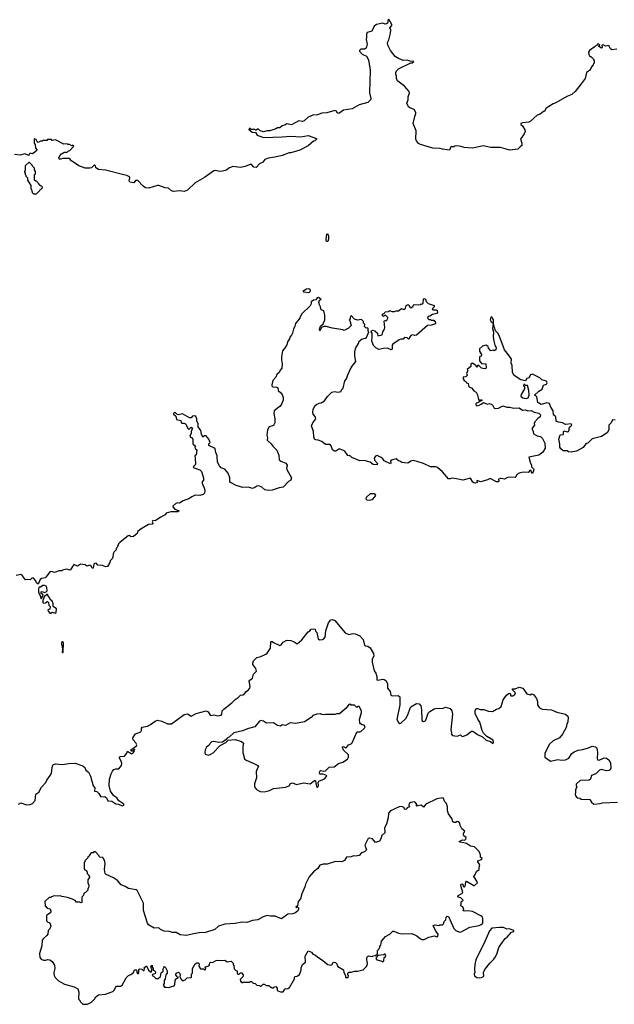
# Model space of a CAD drawing. Extents: x 1985742 to 2252716, y 78271 to 266492.
# Tile 20 of 250: x 2049030 to 2056606, y 139340 to 151878. Entities that reach past the tile are written whole.
import ezdxf

# ---------------------------------------------------------------- set-up
doc = ezdxf.new("R2010")
doc.units = 0

msp = doc.modelspace()

# ---------------------------------------------------------------- linework, layer by layer
at = {"layer": '0CON10XD'}
for points in [[(2056637, 151503), (2056573, 151493), (2056558, 151505), (2056535, 151548), (2056495, 151540), (2056465, 151557), (2056448, 151552), (2056452, 151525), (2056445, 151513), (2056410, 151535), (2056410, 151545), (2056420, 151555), (2056407, 151567), (2056395, 151568), (2056388, 151552), (2056375, 151550), (2056362, 151535), (2056292, 151485), (2056278, 151465), (2056282, 151435), (2056295, 151410), (2056305, 151410), (2056340, 151375), (2056340, 151365), (2056350, 151355), (2056350, 151325), (2056342, 151318), (2056338, 151302), (2056310, 151275), (2056310, 151265), (2056289, 151231), (2056253, 151207), (2056235, 151130), (2056185, 151060), (2056106, 150964), (2056065, 150926), (2056002, 150898), (2055862, 150818), (2055826, 150804), (2055758, 150765), (2055732, 150745), (2055715, 150710), (2055705, 150710), (2055660, 150675), (2055625, 150660), (2055535, 150582), (2055515, 150572), (2055435, 150566), (2055414, 150556), (2055416, 150545), (2055436, 150526), (2055468, 150475), (2055469, 150455), (2055458, 150425), (2055412, 150355), (2055430, 150305), (2055430, 150275), (2055405, 150260), (2055375, 150230), (2055275, 150218), (2055155, 150250), (2055035, 150250), (2054935, 150273), (2054805, 150242), (2054695, 150249), (2054655, 150262), (2054605, 150270), (2054575, 150268), (2054554, 150254), (2054535, 150263), (2054525, 150257), (2054505, 150217), (2054415, 150227), (2054386, 150236), (2054295, 150243), (2054135, 150288), (2054111, 150301), (2054084, 150334), (2054077, 150355), (2054082, 150462), (2054043, 150555), (2054063, 150645), (2054079, 150685), (2054077, 150697), (2054054, 150734), (2054000, 150755), (2053985, 150770), (2053963, 150815), (2053980, 150855), (2053980, 150895), (2053998, 150945), (2053992, 150965), (2053932, 151032), (2053848, 151095), (2053832, 151125), (2053832, 151155), (2053822, 151185), (2053822, 151205), (2053832, 151225), (2053857, 151253), (2054013, 151327), (2054032, 151328), (2054050, 151345), (2054005, 151348), (2053965, 151362), (2053915, 151360), (2053855, 151383), (2053815, 151408), (2053753, 151485), (2053722, 151555), (2053717, 151585), (2053735, 151622), (2053756, 151705), (2053760, 151745), (2053748, 151775), (2053771, 151805), (2053772, 151815), (2053737, 151875), (2053725, 151878), (2053716, 151835), (2053705, 151824), (2053685, 151820), (2053655, 151832), (2053575, 151818), (2053545, 151797), (2053515, 151733), (2053457, 151713), (2053448, 151695), (2053450, 151655), (2053444, 151625), (2053459, 151565), (2053444, 151516), (2053425, 151501), (2053375, 151501), (2053358, 151485), (2053358, 151475), (2053395, 151438), (2053448, 151415), (2053476, 151366), (2053494, 151235), (2053487, 150947), (2053506, 150876), (2053505, 150860), (2053465, 150823), (2053355, 150793), (2053265, 150743), (2053156, 150724), (2053095, 150682), (2053075, 150692), (2053065, 150712), (2053045, 150720), (2052943, 150693), (2052881, 150689), (2052826, 150664), (2052765, 150662), (2052705, 150638), (2052655, 150588), (2052635, 150582), (2052585, 150588), (2052495, 150540), (2052435, 150550), (2052407, 150533), (2052373, 150527), (2052345, 150502), (2052315, 150500), (2052295, 150488), (2052216, 150464), (2052185, 150463), (2052135, 150450), (2052095, 150463), (2052072, 150482), (2052058, 150482), (2052045, 150470), (2052035, 150470), (2052025, 150480), (2051975, 150480), (2051965, 150490), (2051955, 150490), (2051950, 150475), (2051968, 150468), (2051990, 150445), (2052035, 150440), (2052056, 150406), (2052135, 150378), (2052374, 150384), (2052485, 150393), (2052613, 150387), (2052705, 150402), (2052810, 150365), (2052810, 150355), (2052790, 150335), (2052775, 150330), (2052705, 150272), (2052600, 150215), (2052485, 150183), (2052465, 150183), (2052375, 150148), (2052281, 150129)], [(2052281, 150129), (2052195, 150113), (2052154, 150096), (2052126, 150064), (2052087, 150043), (2052045, 149994), (2052015, 149999), (2051985, 150033), (2051975, 150037), (2051905, 150009), (2051845, 149997), (2051745, 150007), (2051695, 149987), (2051665, 149963), (2051615, 149947), (2051575, 149943), (2051525, 149957), (2051505, 149953), (2051385, 149868), (2051265, 149802), (2051168, 149705), (2051125, 149690), (2051065, 149700), (2050988, 149688), (2050965, 149698), (2050925, 149732), (2050885, 149736), (2050805, 149767), (2050785, 149767), (2050675, 149732), (2050635, 149738), (2050605, 149758), (2050535, 149828), (2050505, 149830), (2050485, 149802), (2050435, 149810), (2050426, 149826), (2050433, 149863), (2050428, 149875), (2050395, 149894), (2050355, 149900), (2050125, 149962), (2050035, 149968), (2050000, 149990), (2049995, 150017), (2049985, 150030), (2049945, 149993), (2049925, 149987), (2049866, 149986), (2049785, 150017), (2049691, 150081), (2049665, 150110), (2049615, 150112), (2049575, 150110), (2049555, 150100), (2049532, 150102), (2049530, 150125), (2049538, 150132), (2049555, 150170), (2049565, 150170), (2049595, 150190), (2049635, 150190), (2049652, 150208), (2049668, 150212), (2049720, 150265), (2049705, 150280), (2049695, 150270), (2049665, 150290), (2049645, 150290), (2049635, 150298), (2049593, 150293), (2049485, 150348), (2049445, 150340), (2049435, 150350), (2049385, 150350), (2049375, 150340), (2049325, 150340), (2049315, 150330), (2049295, 150330), (2049265, 150313), (2049255, 150318), (2049240, 150350), (2049215, 150360), (2049214, 150305), (2049227, 150287), (2049232, 150242), (2049252, 150215), (2049225, 150190), (2049195, 150170), (2049165, 150180), (2049150, 150165), (2049145, 150150), (2049095, 150168), (2049035, 150153), (2048965, 150162)], [(2049245, 149660), (2049288, 149702), (2049295, 149720), (2049305, 149720), (2049318, 149732), (2049320, 149745), (2049308, 149758), (2049295, 149760), (2049280, 149775), (2049280, 149785), (2049245, 149820), (2049235, 149820), (2049220, 149835), (2049220, 149905), (2049230, 149915), (2049230, 149945), (2049220, 149965), (2049220, 149985), (2049192, 150012), (2049190, 150025), (2049178, 150038), (2049155, 150060), (2049145, 150060), (2049100, 150015), (2049100, 149955), (2049092, 149948), (2049090, 149935), (2049100, 149925), (2049100, 149905), (2049108, 149898), (2049110, 149885), (2049130, 149865), (2049130, 149835), (2049170, 149765), (2049170, 149725), (2049180, 149715), (2049190, 149675), (2049205, 149660), (2049245, 149660)], [(2052955, 149054), (2052940, 149055), (2052933, 149073), (2052945, 149149), (2052958, 149145), (2052965, 149120), (2052964, 149084), (2052955, 149054)], [(2052715, 148400), (2052649, 148409), (2052640, 148415), (2052651, 148429), (2052685, 148450), (2052715, 148453), (2052726, 148446), (2052730, 148435), (2052728, 148412), (2052715, 148400)], [(2054938, 147002), (2054985, 146983), (2055015, 146989), (2055045, 146977), (2055060, 146965), (2055075, 146933), (2055090, 146925), (2055130, 146930), (2055185, 146962), (2055235, 146943), (2055275, 146943), (2055325, 146933), (2055395, 146934), (2055435, 146907), (2055475, 146911), (2055505, 146898), (2055545, 146900), (2055585, 146878), (2055645, 146866), (2055666, 146846), (2055660, 146820), (2055630, 146800), (2055594, 146756), (2055583, 146735), (2055590, 146715), (2055558, 146675), (2055558, 146665), (2055573, 146635), (2055577, 146605), (2055625, 146578), (2055665, 146572), (2055693, 146545), (2055722, 146485), (2055725, 146420), (2055695, 146372), (2055646, 146334), (2055518, 146305), (2055533, 146245), (2055553, 146205), (2055553, 146183), (2055575, 146160), (2055580, 146145), (2055565, 146100), (2055550, 146115), (2055548, 146138), (2055535, 146140), (2055507, 146113), (2055444, 146116), (2055395, 146103), (2055364, 146086), (2055352, 146055), (2055345, 146050), (2055275, 146054), (2055244, 146046), (2055205, 146026), (2055165, 146037), (2055150, 146035), (2055130, 146025), (2055133, 146005), (2055125, 145994), (2055104, 145994), (2055025, 146036), (2054992, 146018), (2054905, 145994), (2054855, 146010), (2054857, 145985), (2054837, 145977), (2054815, 145980), (2054805, 145988), (2054775, 146040), (2054675, 146012), (2054595, 146032), (2054535, 146040), (2054515, 146030), (2054495, 146030), (2054419, 146119), (2054354, 146174), (2054333, 146183), (2054265, 146182), (2054175, 146227), (2054095, 146253), (2054045, 146263), (2054012, 146255), (2053985, 146234), (2053965, 146232), (2053901, 146241), (2053875, 146257), (2053855, 146260), (2053825, 146286), (2053761, 146269), (2053754, 146255), (2053759, 146235), (2053755, 146222), (2053672, 146262), (2053656, 146286), (2053635, 146301), (2053585, 146327), (2053565, 146318), (2053548, 146295), (2053550, 146270), (2053590, 146225), (2053585, 146210), (2053535, 146212), (2053495, 146242), (2053448, 146258), (2053425, 146263), (2053365, 146259), (2053262, 146302), (2053235, 146327), (2053225, 146323), (2053210, 146330), (2053172, 146382), (2053155, 146391), (2053115, 146407), (2053095, 146407), (2053060, 146385), (2053040, 146385), (2053015, 146400), (2053000, 146450), (2052985, 146467), (2052928, 146468), (2052880, 146505), (2052835, 146524), (2052805, 146526), (2052787, 146537), (2052776, 146565), (2052773, 146633), (2052750, 146705), (2052764, 146745), (2052803, 146797), (2052796, 146825), (2052771, 146855), (2052766, 146876), (2052770, 146920), (2052793, 146965), (2052811, 146979), (2052845, 146996), (2052870, 147000), (2052912, 147025), (2052950, 147080), (2052998, 147125), (2053006, 147134), (2053045, 147144), (2053085, 147136), (2053127, 147143), (2053130, 147165), (2053153, 147187), (2053172, 147278), (2053196, 147304), (2053212, 147355), (2053255, 147447), (2053312, 147525), (2053300, 147595), (2053301, 147655), (2053315, 147701), (2053346, 147754), (2053355, 147786), (2053395, 147815), (2053435, 147821), (2053449, 147831), (2053480, 147905), (2053470, 147915), (2053470, 147945), (2053462, 147952), (2053445, 147950), (2053422, 147972), (2053428, 147995), (2053410, 148015), (2053410, 148035), (2053398, 148048), (2053385, 148058), (2053335, 148053), (2053295, 148064), (2053255, 148110), (2053240, 148085), (2053240, 148065), (2053230, 148055), (2053238, 148048), (2053252, 147985), (2053219, 147951), (2053165, 147920), (2053149, 147929), (2053015, 147949), (2052935, 147971), (2052905, 147972), (2052874, 147956), (2052854, 147914), (2052852, 147935), (2052864, 147976), (2052897, 148003), (2052917, 148055), (2052917, 148115), (2052905, 148170), (2052870, 148185), (2052862, 148222), (2052848, 148245), (2052842, 148275), (2052850, 148305), (2052870, 148315), (2052839, 148339), (2052820, 148335), (2052805, 148310), (2052773, 148307), (2052742, 148285), (2052742, 148258), (2052732, 148235), (2052625, 148130), (2052600, 148085), (2052600, 148075), (2052545, 148010), (2052537, 147973), (2052518, 147935), (2052508, 147885), (2052495, 147860), (2052470, 147835), (2052467, 147813), (2052443, 147777), (2052432, 147738), (2052405, 147690), (2052378, 147662), (2052366, 147585), (2052366, 147545), (2052376, 147495), (2052369, 147441), (2052349, 147415), (2052337, 147385), (2052305, 147358), (2052292, 147325), (2052257, 147285), (2052242, 147228), (2052243, 147215), (2052255, 147201), (2052305, 147198), (2052320, 147190), (2052322, 147155), (2052358, 147128), (2052374, 147104), (2052386, 147065), (2052387, 147033), (2052365, 146982), (2052345, 146952), (2052330, 146945), (2052272, 146895), (2052268, 146865), (2052280, 146795), (2052280, 146745), (2052274, 146726), (2052265, 146712), (2052207, 146693), (2052189, 146655), (2052178, 146585), (2052187, 146555), (2052184, 146525), (2052235, 146477), (2052255, 146447), (2052307, 146395), (2052332, 146332), (2052337, 146275), (2052357, 146257), (2052419, 146229), (2052437, 146205), (2052440, 146195), (2052431, 146165), (2052435, 146150), (2052492, 146045), (2052486, 146014), (2052454, 145996), (2052385, 145923), (2052335, 145917), (2052245, 145887), (2052195, 145883), (2052152, 145892), (2052117, 145927), (2052075, 145940), (2052052, 145938), (2052025, 145920), (2051995, 145910), (2051945, 145927), (2051872, 145922), (2051790, 145945), (2051714, 145984), (2051709, 145995), (2051706, 146045), (2051686, 146105), (2051642, 146155), (2051595, 146170), (2051574, 146195), (2051551, 146245), (2051546, 146324), (2051529, 146365), (2051519, 146415), (2051505, 146427), (2051442, 146455), (2051442, 146475), (2051458, 146495), (2051442, 146535), (2051405, 146580), (2051385, 146580), (2051365, 146560), (2051345, 146600), (2051337, 146645), (2051302, 146695), (2051302, 146735), (2051286, 146765), (2051286, 146795), (2051274, 146824), (2051260, 146835), (2051233, 146827), (2051215, 146807), (2051195, 146806), (2051105, 146858), (2051055, 146847), (2051034, 146854), (2051005, 146880), (2050990, 146865), (2050990, 146855), (2051018, 146828), (2051030, 146785), (2051083, 146773), (2051088, 146745), (2051095, 146738), (2051125, 146739), (2051142, 146732), (2051175, 146668), (2051185, 146660), (2051215, 146687), (2051230, 146675), (2051217, 146635), (2051216, 146614), (2051200, 146575), (2051205, 146562), (2051225, 146553), (2051238, 146538), (2051238, 146475), (2051268, 146445), (2051262, 146435), (2051267, 146417), (2051289, 146399), (2051277, 146335), (2051263, 146325), (2051266, 146294), (2051270, 146215), (2051245, 146188), (2051242, 146175), (2051325, 146146), (2051346, 146125), (2051371, 146045), (2051370, 146015), (2051357, 145993), (2051354, 145976), (2051386, 145905), (2051391, 145875), (2051383, 145847), (2051367, 145833), (2051325, 145820), (2051265, 145822), (2051225, 145803), (2051195, 145780), (2051115, 145750), (2051065, 145720), (2051046, 145726), (2051018, 145715), (2050980, 145685), (2050980, 145675), (2051005, 145643), (2051060, 145625), (2051045, 145612), (2050955, 145609), (2050898, 145595), (2050885, 145572), (2050828, 145545), (2050770, 145505), (2050755, 145498), (2050725, 145500), (2050720, 145485), (2050728, 145465), (2050718, 145452), (2050672, 145448), (2050564, 145386), (2050530, 145355), (2050528, 145335), (2050482, 145295), (2050452, 145292), (2050425, 145308), (2050413, 145307), (2050310, 145225), (2050288, 145205), (2050272, 145158), (2050260, 145145), (2050260, 145125), (2050235, 145100), (2050222, 145075), (2050218, 145035), (2050207, 145013), (2050183, 144987), (2050178, 144965), (2050147, 144913), (2050125, 144912), (2050085, 144928), (2050025, 144930), (2050005, 144958), (2049985, 144953), (2049976, 144944), (2049965, 144892), (2049955, 144895), (2049942, 144922), (2049925, 144931), (2049885, 144918), (2049864, 144934), (2049805, 144943), (2049765, 144921), (2049718, 144942), (2049675, 144868), (2049625, 144880), (2049575, 144870), (2049565, 144860), (2049535, 144860), (2049475, 144839), (2049435, 144852), (2049415, 144848), (2049368, 144782), (2049355, 144772), (2049308, 144762), (2049291, 144749), (2049265, 144688), (2049243, 144705), (2049235, 144732), (2049205, 144766), (2049185, 144768), (2049165, 144747), (2049135, 144750), (2049105, 144744), (2049065, 144798), (2049045, 144813), (2048985, 144802)], [(2053765, 147672), (2053715, 147694), (2053665, 147691), (2053605, 147677), (2053568, 147698), (2053540, 147730), (2053516, 147785), (2053521, 147845), (2053520, 147885), (2053510, 147905), (2053513, 147917), (2053535, 147924), (2053555, 147915), (2053588, 147885), (2053595, 147850), (2053647, 147865), (2053657, 147905), (2053678, 147935), (2053684, 147955), (2053673, 148037), (2053682, 148048), (2053695, 148043), (2053709, 148051), (2053722, 148075), (2053722, 148085), (2053695, 148112), (2053678, 148112), (2053665, 148100), (2053653, 148105), (2053654, 148126), (2053678, 148142), (2053685, 148158), (2053727, 148163), (2053735, 148170), (2053755, 148170), (2053775, 148160), (2053805, 148160), (2053828, 148172), (2053858, 148172), (2053895, 148198), (2053925, 148188), (2053946, 148204), (2053955, 148238), (2053965, 148248), (2053990, 148245), (2054000, 148215), (2054015, 148210), (2054040, 148225), (2054045, 148240), (2054058, 148252), (2054105, 148247), (2054138, 148252), (2054145, 148260), (2054155, 148250), (2054172, 148268), (2054175, 148320), (2054185, 148327), (2054199, 148319), (2054210, 148290), (2054235, 148264), (2054309, 148239), (2054309, 148221), (2054284, 148196), (2054292, 148185), (2054335, 148182), (2054350, 148175), (2054352, 148148), (2054343, 148137), (2054290, 148125), (2054257, 148103), (2054235, 148098), (2054228, 148075), (2054245, 148058), (2054265, 148060), (2054275, 148050), (2054305, 148050), (2054315, 148040), (2054325, 148040), (2054328, 148005), (2054275, 147987), (2054225, 147984), (2054085, 147862), (2054065, 147858), (2054036, 147866), (2054013, 147857), (2053985, 147810), (2053965, 147828), (2053935, 147830), (2053915, 147808), (2053885, 147808), (2053865, 147801), (2053783, 147745), (2053777, 147735), (2053777, 147683), (2053765, 147672)], [(2056615, 146779), (2056585, 146782), (2056567, 146743), (2056537, 146715), (2056536, 146655), (2056515, 146618), (2056445, 146570), (2056325, 146542), (2056275, 146488), (2056243, 146475), (2056211, 146429), (2056125, 146383), (2056055, 146369), (2056024, 146374), (2056005, 146387), (2055955, 146388), (2055923, 146413), (2055911, 146435), (2055912, 146472), (2055900, 146535), (2055915, 146590), (2055953, 146597), (2055960, 146605), (2055958, 146635), (2055965, 146642), (2056005, 146630), (2056022, 146635), (2056033, 146655), (2056033, 146675), (2056045, 146693), (2056064, 146715), (2056055, 146733), (2055985, 146724), (2055946, 146746), (2055897, 146753), (2055867, 146765), (2055859, 146819), (2055832, 146845), (2055828, 146895), (2055797, 146945), (2055779, 146989), (2055745, 147000), (2055675, 146979), (2055632, 147005), (2055618, 147075), (2055605, 147090), (2055590, 147095), (2055644, 147146), (2055686, 147174), (2055705, 147222), (2055743, 147237), (2055752, 147255), (2055743, 147273), (2055683, 147293), (2055657, 147317), (2055565, 147362), (2055540, 147355), (2055515, 147318), (2055491, 147309), (2055475, 147280), (2055415, 147290), (2055332, 147345), (2055310, 147385), (2055303, 147475), (2055290, 147505), (2055298, 147555), (2055272, 147595), (2055206, 147675), (2055141, 147855), (2055124, 147885), (2055093, 147915), (2055079, 147959), (2055067, 148007), (2055066, 148055), (2055056, 148076), (2055045, 148092), (2055035, 148088), (2055026, 148055), (2055035, 148037), (2055062, 148012), (2055053, 147945), (2055067, 147897), (2055064, 147845), (2055071, 147785), (2055086, 147735), (2055101, 147705), (2055095, 147672), (2055075, 147662), (2055065, 147668), (2055033, 147663), (2055002, 147695), (2054998, 147718), (2054975, 147732), (2054925, 147722), (2054890, 147685), (2054888, 147655), (2054912, 147615), (2054908, 147595), (2054890, 147585), (2054890, 147535), (2054915, 147500), (2054970, 147495), (2054972, 147445), (2054968, 147435), (2054955, 147430), (2054912, 147442), (2054875, 147480), (2054862, 147468), (2054855, 147450), (2054848, 147468), (2054826, 147486), (2054805, 147500), (2054785, 147498), (2054780, 147495), (2054778, 147462), (2054730, 147425), (2054742, 147405), (2054722, 147375), (2054730, 147345), (2054715, 147330), (2054680, 147325), (2054682, 147305), (2054694, 147285), (2054718, 147268), (2054725, 147253), (2054743, 147243), (2054753, 147203), (2054788, 147188), (2054815, 147152), (2054848, 147135), (2054862, 147102), (2054875, 147040), (2054885, 147030), (2054905, 147038), (2054920, 147035), (2054917, 147023), (2054895, 147022), (2054876, 147004), (2054850, 146995), (2054840, 146985), (2054840, 146975), (2054855, 146962), (2054885, 146969), (2054910, 146980), (2054938, 147002)], [(2055485, 147054), (2055508, 147062), (2055522, 147095), (2055516, 147155), (2055498, 147218), (2055475, 147220), (2055455, 147240), (2055450, 147215), (2055460, 147205), (2055462, 147175), (2055420, 147105), (2055416, 147085), (2055442, 147062), (2055485, 147054)], [(2053485, 145758), (2053505, 145762), (2053525, 145770), (2053555, 145800), (2053568, 145825), (2053560, 145835), (2053545, 145840), (2053495, 145838), (2053445, 145792), (2053440, 145775), (2053453, 145763), (2053485, 145758)], [(2049305, 144502), (2049328, 144545), (2049327, 144557), (2049303, 144573), (2049305, 144592), (2049315, 144598), (2049345, 144582), (2049368, 144592), (2049380, 144605), (2049378, 144648), (2049366, 144666), (2049345, 144674), (2049325, 144672), (2049295, 144652), (2049278, 144652), (2049271, 144635), (2049268, 144585), (2049286, 144556), (2049305, 144502)], [(2049485, 144320), (2049495, 144330), (2049497, 144375), (2049457, 144405), (2049458, 144438), (2049445, 144472), (2049417, 144495), (2049408, 144518), (2049388, 144545), (2049387, 144557), (2049375, 144560), (2049343, 144527), (2049327, 144483), (2049326, 144456), (2049335, 144450), (2049359, 144451), (2049370, 144455), (2049375, 144470), (2049385, 144470), (2049398, 144455), (2049403, 144423), (2049419, 144405), (2049415, 144370), (2049388, 144362), (2049394, 144345), (2049415, 144322), (2049425, 144320), (2049445, 144333), (2049485, 144320)], [(2049015, 141889), (2049045, 141907), (2049115, 141881), (2049165, 141883), (2049193, 141895), (2049227, 141935), (2049236, 142014), (2049275, 142042), (2049306, 142104), (2049362, 142165), (2049374, 142196), (2049419, 142255), (2049434, 142285), (2049446, 142355), (2049453, 142387), (2049461, 142395), (2049485, 142400), (2049573, 142393), (2049655, 142408), (2049739, 142411), (2049836, 142375), (2049860, 142355), (2049871, 142321), (2049906, 142295), (2049934, 142244), (2049965, 142120), (2049987, 142095), (2049985, 142052), (2050015, 142048), (2050038, 142025), (2050062, 141982), (2050115, 141986), (2050135, 141969), (2050155, 141933), (2050205, 141925), (2050255, 141893), (2050288, 141888), (2050335, 141866), (2050356, 141875), (2050355, 141890), (2050295, 141930), (2050268, 141968), (2050229, 141995), (2050188, 142055), (2050171, 142125), (2050176, 142205), (2050194, 142276), (2050211, 142309), (2050231, 142329), (2050255, 142337), (2050293, 142337), (2050328, 142382), (2050333, 142405), (2050327, 142427), (2050300, 142475), (2050300, 142485), (2050310, 142495), (2050365, 142498), (2050394, 142536), (2050405, 142562), (2050455, 142530), (2050482, 142545), (2050498, 142575), (2050495, 142590), (2050467, 142563), (2050454, 142564), (2050444, 142576), (2050519, 142631), (2050523, 142645), (2050510, 142670), (2050476, 142706), (2050471, 142735), (2050505, 142785), (2050575, 142810), (2050582, 142825), (2050580, 142855), (2050590, 142870), (2050657, 142883), (2050697, 142903), (2050755, 142947), (2050784, 142956), (2050842, 142945), (2050915, 142911), (2050965, 142911), (2051125, 143031), (2051167, 143037), (2051215, 143010), (2051279, 143045), (2051406, 143076), (2051433, 143065), (2051455, 143022), (2051465, 143016), (2051505, 143028), (2051555, 143012), (2051595, 143023), (2051604, 143035), (2051611, 143075), (2051632, 143098), (2051735, 143178), (2051775, 143223), (2051815, 143248), (2051845, 143276), (2051875, 143282), (2051894, 143295), (2051910, 143320), (2051946, 143345), (2051963, 143365), (2051966, 143385), (2051954, 143456), (2051961, 143469), (2051998, 143495), (2052011, 143545), (2052046, 143584), (2052039, 143615), (2052000, 143665), (2051999, 143685), (2052010, 143715), (2052053, 143755), (2052102, 143768), (2052165, 143797), (2052185, 143812), (2052224, 143875), (2052230, 143955), (2052235, 143960), (2052245, 143958), (2052266, 143946), (2052345, 143910), (2052362, 143918), (2052388, 143952), (2052425, 143974), (2052444, 143976), (2052485, 143971), (2052528, 143955), (2052565, 143928), (2052625, 143981), (2052705, 144082), (2052726, 144094), (2052745, 144116), (2052775, 144122), (2052796, 144116), (2052801, 144092), (2052816, 144075), (2052831, 143995), (2052852, 143982), (2052887, 143985), (2052907, 143995), (2052921, 144015), (2052931, 144095), (2052965, 144197), (2052993, 144237), (2053015, 144241), (2053045, 144226), (2053175, 144070), (2053225, 144050), (2053275, 144060), (2053305, 144059), (2053365, 144031), (2053406, 143985), (2053418, 143928), (2053423, 143913), (2053434, 143905), (2053465, 143901), (2053495, 143880), (2053540, 143805), (2053542, 143775), (2053522, 143735), (2053521, 143695), (2053547, 143587), (2053567, 143555), (2053580, 143515), (2053581, 143471), (2053595, 143467), (2053655, 143481), (2053675, 143477), (2053694, 143465), (2053715, 143425), (2053718, 143365), (2053750, 143325), (2053757, 143277), (2053775, 143266), (2053853, 143273), (2053874, 143254), (2053873, 143155), (2053836, 142965), (2053855, 142930), (2053875, 142917), (2053885, 142918), (2053949, 142981), (2053977, 143025), (2054005, 143113), (2054015, 143128), (2054085, 143169), (2054118, 143165), (2054140, 143140), (2054150, 143095), (2054154, 142954), (2054175, 142940), (2054190, 142945), (2054205, 142960), (2054235, 143048), (2054255, 143068), (2054309, 143101), (2054345, 143112), (2054415, 143108), (2054455, 143122), (2054515, 143108), (2054536, 143076), (2054543, 143035), (2054522, 142835), (2054532, 142795), (2054528, 142785), (2054545, 142764), (2054605, 142754), (2054645, 142770), (2054665, 142753), (2054675, 142752), (2054728, 142772), (2054785, 142817), (2054805, 142819), (2054862, 142775), (2054928, 142745), (2054975, 142705), (2055028, 142688), (2055058, 142662), (2055068, 142675), (2055061, 142705), (2054980, 142750), (2054941, 142791), (2054924, 142825), (2054892, 142932), (2054869, 142969)], [(2049575, 143819), (2049585, 143821), (2049588, 143945), (2049575, 143956), (2049564, 143945), (2049561, 143925), (2049574, 143865), (2049570, 143825), (2049575, 143819)], [(2054869, 142969), (2054834, 143045), (2054834, 143076), (2054845, 143106), (2054865, 143108), (2054895, 143094), (2054945, 143096), (2055002, 143072), (2055053, 143067), (2055103, 143097), (2055135, 143108), (2055165, 143130), (2055190, 143215), (2055232, 143275), (2055265, 143303), (2055282, 143295), (2055282, 143272), (2055288, 143268), (2055315, 143270), (2055338, 143285), (2055346, 143306), (2055310, 143345), (2055311, 143359), (2055345, 143358), (2055395, 143380), (2055440, 143365), (2055493, 143295), (2055535, 143281), (2055555, 143292), (2055575, 143286), (2055616, 143235), (2055628, 143195), (2055628, 143155), (2055640, 143130), (2055655, 143114), (2055685, 143100), (2055805, 143088), (2055875, 143058), (2055986, 143036), (2056015, 143010), (2056020, 142995), (2056012, 142935), (2056001, 142909), (2055993, 142865), (2055945, 142778), (2055906, 142735), (2055825, 142694), (2055775, 142650), (2055723, 142535), (2055722, 142485), (2055795, 142437), (2055885, 142459), (2055935, 142449), (2055985, 142452), (2056025, 142474), (2056065, 142535), (2056094, 142556), (2056145, 142578), (2056206, 142584), (2056278, 142605), (2056325, 142626), (2056365, 142620), (2056378, 142608), (2056389, 142585), (2056394, 142544), (2056386, 142476), (2056393, 142453), (2056415, 142447), (2056475, 142480), (2056506, 142476), (2056537, 142455), (2056556, 142415), (2056561, 142349), (2056552, 142325), (2056535, 142317), (2056505, 142313), (2056445, 142330), (2056417, 142323), (2056370, 142275), (2056316, 142255), (2056306, 142224), (2056301, 142205), (2056285, 142194), (2056171, 142189), (2056122, 142145), (2056120, 142125), (2056130, 142105), (2056110, 142075), (2056112, 142035), (2056108, 142015), (2056110, 141995), (2056135, 141970), (2056165, 141963), (2056185, 141951), (2056295, 141948), (2056314, 141915), (2056345, 141890), (2056425, 141896), (2056455, 141906), (2056648, 141915)], [(2052145, 142047), (2052185, 142054), (2052215, 142062), (2052265, 142090), (2052415, 142104), (2052465, 142124), (2052480, 142150), (2052505, 142161), (2052555, 142141), (2052645, 142160), (2052733, 142147), (2052785, 142191), (2052795, 142193), (2052801, 142185), (2052812, 142115), (2052825, 142106), (2052831, 142109), (2052838, 142125), (2052834, 142164), (2052840, 142180), (2052915, 142211), (2052943, 142245), (2052938, 142255), (2052895, 142270), (2052855, 142270), (2052848, 142285), (2052855, 142310), (2052865, 142318), (2052905, 142309), (2052925, 142314), (2052972, 142358), (2053036, 142364), (2053094, 142406), (2053146, 142424), (2053207, 142463), (2053219, 142485), (2053218, 142515), (2053154, 142575), (2053141, 142609), (2053145, 142620), (2053155, 142622), (2053185, 142607), (2053195, 142609), (2053218, 142642), (2053252, 142658), (2053265, 142670), (2053326, 142804), (2053335, 142810), (2053365, 142809), (2053375, 142814), (2053422, 142855), (2053432, 142875), (2053420, 142895), (2053395, 142898), (2053371, 142911), (2053363, 142923), (2053360, 142965), (2053384, 143055), (2053384, 143075), (2053355, 143130), (2053338, 143132), (2053325, 143120), (2053295, 143150), (2053255, 143150), (2053245, 143160), (2053222, 143158), (2053189, 143111), (2053105, 143040), (2053065, 143040), (2053045, 143030), (2052925, 143032), (2052905, 143028), (2052875, 143030), (2052863, 143037), (2052814, 143036), (2052765, 143018), (2052745, 142990), (2052660, 142935), (2052544, 142914), (2052475, 142924), (2052415, 142890), (2052375, 142899), (2052355, 142880), (2052315, 142891), (2052263, 142923), (2052175, 142918), (2052137, 142947), (2052105, 142952), (2052084, 142945), (2052025, 142872), (2051945, 142853), (2051871, 142821), (2051760, 142795), (2051705, 142746), (2051675, 142730), (2051659, 142711), (2051612, 142678), (2051566, 142674), (2051503, 142687), (2051475, 142682), (2051458, 142665), (2051445, 142638), (2051412, 142615), (2051395, 142580), (2051387, 142545), (2051393, 142525), (2051405, 142519), (2051435, 142514), (2051465, 142524), (2051495, 142544), (2051586, 142634), (2051658, 142675), (2051688, 142702), (2051774, 142714), (2051857, 142687), (2051883, 142665), (2051873, 142617), (2051872, 142545), (2051896, 142465), (2051915, 142449), (2052005, 142411), (2052072, 142375), (2052044, 142306), (2052047, 142225), (2052021, 142149), (2052022, 142108), (2052047, 142077), (2052095, 142051), (2052145, 142047)], [(2049895, 139342), (2049943, 139367), (2049982, 139405), (2050002, 139435), (2050035, 139462), (2050125, 139468), (2050215, 139502), (2050238, 139525), (2050250, 139555), (2050265, 139570), (2050315, 139572), (2050336, 139584), (2050388, 139675), (2050418, 139705), (2050445, 139718), (2050480, 139745), (2050495, 139778), (2050515, 139780), (2050522, 139772), (2050523, 139743), (2050533, 139733), (2050545, 139732), (2050550, 139745), (2050548, 139782), (2050555, 139790), (2050587, 139787), (2050602, 139772), (2050615, 139770), (2050620, 139795), (2050612, 139805), (2050645, 139830), (2050670, 139775), (2050705, 139750), (2050720, 139785), (2050710, 139795), (2050700, 139825), (2050718, 139838), (2050720, 139815), (2050730, 139805), (2050730, 139775), (2050745, 139770), (2050760, 139755), (2050755, 139730), (2050722, 139718), (2050720, 139705), (2050735, 139700), (2050765, 139670), (2050795, 139670), (2050825, 139692), (2050831, 139739), (2050857, 139763), (2050857, 139793), (2050865, 139810), (2050875, 139820), (2050888, 139808), (2050910, 139765), (2050910, 139735), (2050893, 139717), (2050884, 139666), (2050870, 139645), (2050871, 139605), (2050860, 139585), (2050875, 139558), (2050895, 139560), (2050925, 139552), (2050997, 139575), (2051007, 139595), (2051010, 139645), (2051020, 139655), (2051020, 139665), (2051050, 139675), (2051050, 139685), (2051038, 139688), (2051020, 139715), (2051023, 139737), (2051055, 139748), (2051066, 139736), (2051074, 139714), (2051072, 139692), (2051083, 139663), (2051105, 139640), (2051138, 139652), (2051163, 139677), (2051215, 139680), (2051220, 139685), (2051220, 139725), (2051230, 139735), (2051230, 139795), (2051266, 139854), (2051285, 139870), (2051306, 139866), (2051316, 139856), (2051314, 139824), (2051335, 139790), (2051372, 139792), (2051385, 139780), (2051395, 139780), (2051400, 139805), (2051390, 139815), (2051438, 139832), (2051447, 139843), (2051452, 139868), (2051463, 139877), (2051487, 139873), (2051535, 139898), (2051555, 139900), (2051605, 139897), (2051643, 139903), (2051675, 139880), (2051725, 139890), (2051750, 139865), (2051750, 139845), (2051760, 139835), (2051762, 139792), (2051782, 139772), (2051800, 139765), (2051803, 139733), (2051812, 139722), (2051825, 139722), (2051845, 139740), (2051855, 139740), (2051878, 139715), (2051875, 139690), (2051840, 139655), (2051842, 139635), (2051862, 139612), (2051875, 139620), (2051955, 139620), (2051965, 139630), (2051985, 139630), (2052005, 139610), (2052030, 139605), (2052052, 139582), (2052085, 139580), (2052095, 139570), (2052105, 139570), (2052133, 139597), (2052145, 139598), (2052175, 139580), (2052205, 139580), (2052225, 139560), (2052235, 139560), (2052245, 139550), (2052265, 139550), (2052270, 139560), (2052295, 139567), (2052310, 139545), (2052310, 139515), (2052355, 139500), (2052385, 139500), (2052413, 139537), (2052445, 139542), (2052468, 139555), (2052530, 139665), (2052530, 139685), (2052540, 139695), (2052565, 139700), (2052595, 139720), (2052617, 139775), (2052617, 139803), (2052633, 139847), (2052670, 139875), (2052668, 139955), (2052705, 140020), (2052746, 140006), (2052765, 139980), (2052800, 139965), (2052829, 139939), (2052875, 139912), (2052955, 139848), (2052995, 139840), (2053005, 139842), (2053025, 139872), (2053035, 139878), (2053055, 139872), (2053070, 139855), (2053073, 139833), (2053085, 139820), (2053155, 139780), (2053160, 139745), (2053180, 139705), (2053182, 139682), (2053215, 139680), (2053220, 139705), (2053210, 139715), (2053210, 139735), (2053225, 139750), (2053255, 139748), (2053295, 139762), (2053335, 139762), (2053387, 139773), (2053405, 139780), (2053443, 139817), (2053457, 139833), (2053463, 139865), (2053454, 139905), (2053455, 139930), (2053463, 139947), (2053475, 139956), (2053525, 139950), (2053533, 139957), (2053565, 139960), (2053588, 139982), (2053590, 140025), (2053608, 140042), (2053610, 140055), (2053620, 140065), (2053620, 140085), (2053630, 140095), (2053640, 140145), (2053690, 140205), (2053745, 140233), (2053785, 140270), (2053795, 140272), (2053855, 140247), (2053905, 140238), (2054025, 140242), (2054091, 140211), (2054135, 140173), (2054155, 140166), (2054184, 140166), (2054245, 140197), (2054292, 140208), (2054315, 140211), (2054345, 140201), (2054358, 140205), (2054360, 140235), (2054333, 140273), (2054298, 140342), (2054325, 140350), (2054375, 140342), (2054385, 140350), (2054415, 140350), (2054428, 140365), (2054440, 140395), (2054460, 140415), (2054465, 140450), (2054478, 140462), (2054495, 140460), (2054562, 140305), (2054585, 140280), (2054635, 140260), (2054655, 140262), (2054765, 140322), (2054885, 140342), (2054910, 140355), (2054930, 140375), (2054932, 140435), (2054922, 140455), (2054907, 140467), (2054800, 140520), (2054745, 140530), (2054695, 140524), (2054682, 140535), (2054688, 140555), (2054678, 140575), (2054650, 140595), (2054657, 140625), (2054654, 140646), (2054680, 140665), (2054650, 140695), (2054620, 140705), (2054612, 140715), (2054618, 140725), (2054665, 140752), (2054676, 140765), (2054654, 140834), (2054650, 140855), (2054655, 140870), (2054665, 140876), (2054675, 140869), (2054681, 140841), (2054695, 140836), (2054706, 140845), (2054715, 140895), (2054725, 140907), (2054815, 140854), (2054825, 140854), (2054861, 140885), (2054855, 140909), (2054825, 140953), (2054810, 140965), (2054825, 140980), (2054856, 141034), (2054885, 141058), (2054883, 141085), (2054893, 141115), (2054885, 141130), (2054868, 141155), (2054868, 141165), (2054915, 141183), (2054922, 141195), (2054902, 141215), (2054900, 141245), (2054885, 141287), (2054824, 141344), (2054775, 141352), (2054725, 141386), (2054688, 141398), (2054643, 141403), (2054630, 141415), (2054674, 141436), (2054695, 141428), (2054715, 141440), (2054717, 141465), (2054688, 141485), (2054684, 141494), (2054686, 141514), (2054700, 141545), (2054664, 141574), (2054644, 141615), (2054640, 141645), (2054625, 141662), (2054606, 141666), (2054585, 141657), (2054565, 141657), (2054550, 141665), (2054534, 141704), (2054493, 141765), (2054480, 141805), (2054480, 141855), (2054468, 141895), (2054445, 141920), (2054425, 141968), (2054345, 141958), (2054205, 141887), (2054175, 141851), (2054145, 141877), (2054083, 141863), (2054092, 141875), (2054091, 141885), (2054075, 141908), (2054055, 141919), (2054015, 141910), (2053993, 141895), (2053987, 141875), (2053997, 141855), (2053968, 141842), (2053956, 141825), (2053945, 141820), (2053933, 141825), (2053927, 141847), (2053895, 141859), (2053863, 141853), (2053756, 141805), (2053728, 141775), (2053724, 141715), (2053704, 141635), (2053680, 141585), (2053681, 141525), (2053642, 141485), (2053636, 141455), (2053615, 141416), (2053565, 141400), (2053526, 141446), (2053485, 141456), (2053468, 141452), (2053427, 141365), (2053447, 141305), (2053425, 141282), (2053385, 141270), (2053354, 141236), (2053315, 141226), (2053285, 141229), (2053255, 141219), (2053195, 141213), (2053169, 141171), (2053135, 141155), (2053055, 141159), (2052947, 141123), (2052895, 141126), (2052855, 141111), (2052830, 141070), (2052772, 141028), (2052717, 140963), (2052671, 140871), (2052664, 140835), (2052624, 140746), (2052606, 140685), (2052580, 140650), (2052568, 140592), (2052550, 140575), (2052555, 140570), (2052560, 140580), (2052575, 140580), (2052586, 140554), (2052570, 140525), (2052535, 140502), (2052505, 140493), (2052445, 140489), (2052365, 140430), (2052285, 140464), (2052225, 140463), (2052185, 140472), (2052133, 140455), (2052065, 140416), (2051995, 140408), (2051925, 140381), (2051865, 140384), (2051775, 140368), (2051645, 140361), (2051564, 140336), (2051515, 140294), (2051398, 140255), (2051315, 140252), (2051244, 140236), (2051155, 140218), (2051075, 140226), (2051025, 140254), (2050983, 140253), (2050935, 140268), (2050871, 140271), (2050825, 140292), (2050802, 140312), (2050745, 140311), (2050671, 140351), (2050657, 140375), (2050608, 140535), (2050606, 140626), (2050528, 140788), (2050515, 140797), (2050415, 140813), (2050375, 140842), (2050325, 140862), (2050275, 140918), (2050225, 140950), (2050130, 140995), (2050120, 141005), (2050112, 141055), (2050120, 141135), (2050110, 141175), (2050088, 141208), (2050052, 141212), (2050042, 141222), (2050040, 141235), (2049995, 141280), (2049975, 141280), (2049965, 141270), (2049942, 141268), (2049920, 141245), (2049918, 141232), (2049900, 141215), (2049900, 141205), (2049860, 141165), (2049860, 141155), (2049850, 141145), (2049850, 141065), (2049862, 141052), (2049880, 141045), (2049880, 141035), (2049890, 141025), (2049890, 141005), (2049910, 140985), (2049910, 140975), (2049920, 140965), (2049920, 140955), (2049900, 140925), (2049900, 140885), (2049910, 140855), (2049907, 140823)], [(2049907, 140823), (2049900, 140815), (2049900, 140795), (2049870, 140765), (2049850, 140755), (2049837, 140723), (2049820, 140705), (2049820, 140635), (2049815, 140630), (2049795, 140640), (2049755, 140642), (2049735, 140662), (2049705, 140678), (2049639, 140699), (2049565, 140712), (2049545, 140722), (2049515, 140718), (2049468, 140722), (2049435, 140710), (2049425, 140700), (2049405, 140700), (2049352, 140648), (2049353, 140593), (2049380, 140565), (2049418, 140555), (2049428, 140525), (2049422, 140505), (2049374, 140476), (2049370, 140465), (2049372, 140405), (2049390, 140385), (2049405, 140380), (2049420, 140365), (2049427, 140337), (2049415, 140300), (2049395, 140280), (2049388, 140235), (2049378, 140215), (2049330, 140175), (2049318, 140155), (2049313, 140085), (2049282, 139985), (2049288, 139935), (2049304, 139914), (2049335, 139900), (2049365, 139903), (2049385, 139912), (2049415, 139908), (2049442, 139885), (2049475, 139840), (2049477, 139795), (2049467, 139745), (2049468, 139705), (2049481, 139681), (2049525, 139640), (2049600, 139595), (2049725, 139562), (2049769, 139539), (2049783, 139493), (2049780, 139415), (2049785, 139400), (2049800, 139385), (2049800, 139375), (2049835, 139340), (2049895, 139342)], [(2054885, 139678), (2054915, 139682), (2054942, 139698), (2054940, 139745), (2054958, 139785), (2055022, 139865), (2055072, 139915), (2055092, 139945), (2055115, 139990), (2055136, 140064), (2055159, 140101), (2055215, 140178), (2055243, 140197), (2055295, 140260), (2055315, 140262), (2055328, 140272), (2055325, 140280), (2055265, 140302), (2055235, 140297), (2055195, 140316), (2055145, 140318), (2055045, 140308), (2055014, 140275), (2054945, 140110), (2054895, 140020), (2054843, 139905), (2054827, 139845), (2054823, 139785), (2054830, 139745), (2054822, 139725), (2054823, 139703), (2054855, 139682), (2054885, 139678)], [(2053655, 139880), (2053670, 139895), (2053672, 139938), (2053685, 139940), (2053697, 139953), (2053685, 139980), (2053675, 139980), (2053665, 139970), (2053595, 139960), (2053570, 139935), (2053572, 139912), (2053645, 139890), (2053655, 139880)]]:
    msp.add_lwpolyline(points, dxfattribs=at)

doc.saveas('drawing.dxf')
